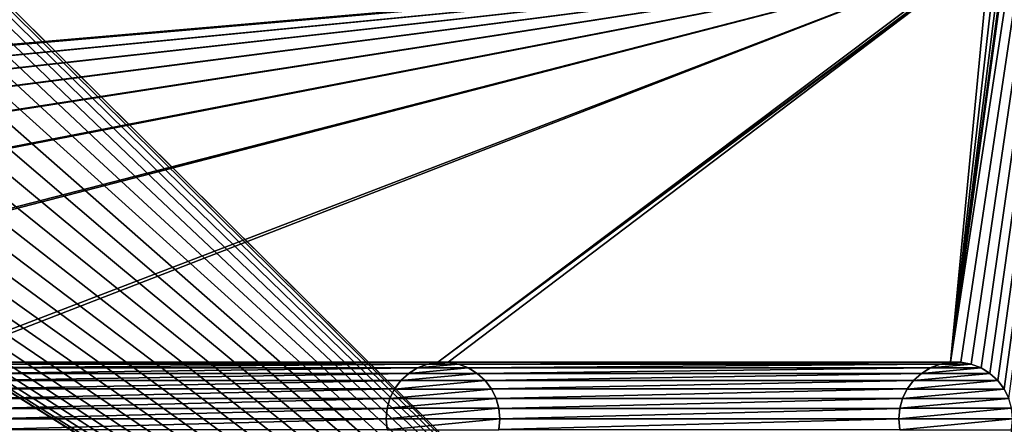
# Model space of a CAD drawing. Header units: metres. Extents: x -125 to 125, y -125 to 125.
# Tile 35 of 71: x 60 to 103, y -56 to -39. Entities that reach past the tile are written whole.
import ezdxf

# ---------------------------------------------------------------- set-up
doc = ezdxf.new("R2010")
doc.units = ezdxf.units.M
doc.layers.add('solid_P35300', color=7, linetype='CONTINUOUS')

msp = doc.modelspace()

# ---------------------------------------------------------------- linework, layer by layer
at = {"layer": 'solid_P35300'}
for points in [[(101.017677, -53.761265, 5.5), (101.482323, -53.761265, 5.5), (125, 103, 5.5)], [(103.705475, -34.215519, 5.5), (101.017677, -53.761265, 5.5), (125, 103, 5.5)], [(101.482323, -98.761269, 5.5), (101.932526, -98.845589, 5.5), (125, 103, 5.5)], [(103.705475, -79.215523, 5.5), (101.482323, -98.761269, 5.5), (125, 103, 5.5)], [(101.482323, -76.261269, 5.5), (101.932526, -76.345589, 5.5), (125, 103, 5.5)], [(103.705475, -56.715519, 5.5), (101.482323, -76.261269, 5.5), (125, 103, 5.5)], [(101.482323, -53.761265, 5.5), (101.932526, -53.845589, 5.5), (125, 103, 5.5)], [(101.932526, -98.845589, 5.5), (102.365715, -99.0131, 5.5), (125, 103, 5.5)], [(101.932526, -76.345589, 5.5), (102.365715, -76.5131, 5.5), (125, 103, 5.5)], [(101.932526, -53.845589, 5.5), (102.365715, -54.013096, 5.5), (125, 103, 5.5)], [(102.365715, -99.0131, 5.5), (102.755196, -99.254807, 5.5), (125, 103, 5.5)], [(102.365715, -76.5131, 5.5), (102.755196, -76.754807, 5.5), (125, 103, 5.5)], [(102.365715, -54.013096, 5.5), (102.755196, -54.254807, 5.5), (125, 103, 5.5)], [(102.755196, -99.254807, 5.5), (103.098366, -99.566902, 5.5), (125, 103, 5.5)], [(102.755196, -76.754807, 5.5), (103.098366, -77.066902, 5.5), (125, 103, 5.5)], [(102.755196, -54.254807, 5.5), (103.098366, -54.566902, 5.5), (125, 103, 5.5)], [(103.098366, -99.566902, 5.5), (103.374451, -99.933693, 5.5), (125, 103, 5.5)], [(103.098366, -77.066902, 5.5), (103.374451, -77.433693, 5.5), (125, 103, 5.5)], [(103.098366, -54.566902, 5.5), (103.374451, -54.933693, 5.5), (125, 103, 5.5)], [(103.374451, -99.933693, 5.5), (103.581451, -100.347717, 5.5), (125, 103, 5.5)], [(103.374451, -77.433693, 5.5), (103.581451, -77.847717, 5.5), (125, 103, 5.5)], [(103.374451, -54.933693, 5.5), (103.581451, -55.347717, 5.5), (125, 103, 5.5)], [(106, 84), (106, -84), (9.944516, 11.229122)], [(106, -84), (11.229122, 9.944516), (9.944516, 11.229122)], [(106, -84), (12.342908, 8.522517), (11.229122, 9.944516)], [(106, -84), (13.282812, 6.968478), (12.342908, 8.522517)], [(106, -84), (14.023951, 5.32024), (13.282812, 6.968478)], [(106, -84), (14.564464, 3.588071), (14.023951, 5.32024)], [(106, -84), (14.888616, 1.818082), (14.564464, 3.588071)], [(106, -84), (15, 0), (14.888616, 1.818082)], [(106, -84), (14.888616, -1.818082), (15, 0)], [(106, -84), (14.564464, -3.588071), (14.888616, -1.818082)], [(106, -84), (14.023951, -5.32024), (14.564464, -3.588071)], [(106, -84), (13.282812, -6.968478), (14.023951, -5.32024)], [(106, -84), (12.342908, -8.522517), (13.282812, -6.968478)], [(106, -84), (11.229122, -9.944516), (12.342908, -8.522517)], [(106, -84), (9.944516, -11.229122), (11.229122, -9.944516)], [(106, -84), (8.522517, -12.342908), (9.944516, -11.229122)], [(106, -84), (-106, -84), (-8.522517, -12.342908)], [(106, -84), (-8.522517, -12.342908), (-6.968478, -13.282812)], [(106, -84), (6.968478, -13.282812), (8.522517, -12.342908)], [(106, -84), (-6.968478, -13.282812), (-5.32024, -14.023951)], [(106, -84), (5.32024, -14.023951), (6.968478, -13.282812)], [(106, -84), (-5.32024, -14.023951), (-3.588071, -14.564464)], [(106, -84), (3.588071, -14.564464), (5.32024, -14.023951)], [(106, -84), (-3.588071, -14.564464), (-1.808483, -14.889697)], [(106, -84), (1.808483, -14.889697), (3.588071, -14.564464)], [(106, -84), (-1.808483, -14.889697), (0, -15)], [(106, -84), (0, -15), (1.808483, -14.889697)], [(103.705475, -34.215519, 5.5), (103.581451, -34.652283, 5.5), (101.017677, -53.761265, 5.5)], [(103.581451, -34.652283, 5.5), (103.374451, -35.066307, 5.5), (101.017677, -53.761265, 5.5)], [(103.374451, -35.066307, 5.5), (103.098366, -35.433098, 5.5), (101.017677, -53.761265, 5.5)], [(78.517677, -53.761265, 5.5), (102.755196, -35.745193, 5.5), (102.365715, -35.986904, 5.5)], [(78.517677, -53.761265, 5.5), (78.982323, -53.761265, 5.5), (102.755196, -35.745193, 5.5)], [(78.982323, -53.761265, 5.5), (101.017677, -53.761265, 5.5), (102.755196, -35.745193, 5.5)], [(103.098366, -35.433098, 5.5), (102.755196, -35.745193, 5.5), (101.017677, -53.761265, 5.5)], [(101.482323, -36.238735, 5.5), (-101.482323, -53.761265, 5.5), (-101.017677, -53.761265, 5.5)], [(101.482323, -36.238735, 5.5), (101.017677, -36.238735, 5.5), (-101.482323, -53.761265, 5.5)], [(78.982323, -36.238735, 5.5), (-101.482323, -53.761265, 5.5), (101.017677, -36.238735, 5.5)], [(78.982323, -36.238735, 5.5), (78.517677, -36.238735, 5.5), (-101.482323, -53.761265, 5.5)], [(56.482323, -36.238735, 5.5), (-101.482323, -53.761265, 5.5), (78.517677, -36.238735, 5.5)], [(101.482323, -36.238735, 5.5), (-101.017677, -53.761265, 5.5), (-78.982323, -53.761265, 5.5)], [(101.482323, -36.238735, 5.5), (-78.982323, -53.761265, 5.5), (-78.517677, -53.761265, 5.5)], [(101.482323, -36.238735, 5.5), (-78.517677, -53.761265, 5.5), (-56.482323, -53.761265, 5.5)], [(101.482323, -36.238735, 5.5), (-56.482323, -53.761265, 5.5), (-56.017677, -53.761265, 5.5)], [(101.482323, -36.238735, 5.5), (-56.017677, -53.761265, 5.5), (-33.982323, -53.761265, 5.5)], [(101.482323, -36.238735, 5.5), (-33.982323, -53.761265, 5.5), (-33.517677, -53.761265, 5.5)], [(101.482323, -36.238735, 5.5), (-33.517677, -53.761265, 5.5), (-11.482323, -53.761265, 5.5)], [(101.482323, -36.238735, 5.5), (-11.482323, -53.761265, 5.5), (-11.017677, -53.761265, 5.5)], [(11.017677, -53.761265, 5.5), (101.482323, -36.238735, 5.5), (-11.017677, -53.761265, 5.5)], [(11.017677, -53.761265, 5.5), (101.932526, -36.154411, 5.5), (101.482323, -36.238735, 5.5)], [(11.017677, -53.761265, 5.5), (11.482323, -53.761265, 5.5), (101.932526, -36.154411, 5.5)], [(11.482323, -53.761265, 5.5), (33.517677, -53.761265, 5.5), (101.932526, -36.154411, 5.5)], [(33.517677, -53.761265, 5.5), (33.982323, -53.761265, 5.5), (101.932526, -36.154411, 5.5)], [(33.982323, -53.761265, 5.5), (56.017677, -53.761265, 5.5), (101.932526, -36.154411, 5.5)], [(56.017677, -53.761265, 5.5), (56.482323, -53.761265, 5.5), (101.932526, -36.154411, 5.5)], [(101.932526, -36.154411, 5.5), (56.482323, -53.761265, 5.5), (78.517677, -53.761265, 5.5)], [(78.517677, -53.761265, 5.5), (102.365715, -35.986904, 5.5), (101.932526, -36.154411, 5.5)], [(56.482323, -53.761265, 5.5), (56.932526, -53.845589, 5.5), (78.517677, -53.761265, 5.5)], [(56.932526, -53.845589, 5.5), (78.067474, -53.845589, 5.5), (78.517677, -53.761265, 5.5)], [(56.932526, -53.845589, 5.5), (57.365715, -54.013096, 5.5), (78.067474, -53.845589, 5.5)], [(57.365715, -54.013096, 5.5), (77.634285, -54.013096, 5.5), (78.067474, -53.845589, 5.5)], [(78.064003, -53.846943, 8), (78.067474, -53.845589, 5.5), (77.634285, -54.013096, 5.5)], [(78.064003, -53.846943, 8), (77.634285, -54.013096, 5.5), (77.637993, -54.011444, 8)], [(79.435997, -53.846943, 8), (78.064003, -53.846943, 8), (77.637993, -54.011444, 8)], [(79.862007, -54.011444, 8), (79.435997, -53.846943, 8), (77.637993, -54.011444, 8)], [(78.521812, -53.76115, 8), (78.067474, -53.845589, 5.5), (78.064003, -53.846943, 8)], [(78.978188, -53.76115, 8), (78.521812, -53.76115, 8), (78.064003, -53.846943, 8)], [(79.435997, -53.846943, 8), (78.978188, -53.76115, 8), (78.064003, -53.846943, 8)], [(78.521812, -53.76115, 8), (78.517677, -53.761265, 5.5), (78.067474, -53.845589, 5.5)], [(78.978188, -53.76115, 8), (78.982323, -53.761265, 5.5), (78.517677, -53.761265, 5.5)], [(78.978188, -53.76115, 8), (78.517677, -53.761265, 5.5), (78.521812, -53.76115, 8)], [(79.435997, -53.846943, 8), (78.982323, -53.761265, 5.5), (78.978188, -53.76115, 8)], [(78.982323, -53.761265, 5.5), (79.432526, -53.845589, 5.5), (101.017677, -53.761265, 5.5)], [(79.435997, -53.846943, 8), (79.432526, -53.845589, 5.5), (78.982323, -53.761265, 5.5)], [(79.432526, -53.845589, 5.5), (100.567474, -53.845589, 5.5), (101.017677, -53.761265, 5.5)], [(79.432526, -53.845589, 5.5), (79.865715, -54.013096, 5.5), (100.567474, -53.845589, 5.5)], [(79.862007, -54.011444, 8), (79.865715, -54.013096, 5.5), (79.432526, -53.845589, 5.5)], [(79.862007, -54.011444, 8), (79.432526, -53.845589, 5.5), (79.435997, -53.846943, 8)], [(79.865715, -54.013096, 5.5), (100.134285, -54.013096, 5.5), (100.567474, -53.845589, 5.5)], [(100.564003, -53.846943, 8), (100.567474, -53.845589, 5.5), (100.134285, -54.013096, 5.5)], [(100.564003, -53.846943, 8), (100.134285, -54.013096, 5.5), (100.137993, -54.011444, 8)], [(101.935997, -53.846943, 8), (100.564003, -53.846943, 8), (100.137993, -54.011444, 8)], [(102.362007, -54.011444, 8), (101.935997, -53.846943, 8), (100.137993, -54.011444, 8)], [(101.021812, -53.76115, 8), (100.567474, -53.845589, 5.5), (100.564003, -53.846943, 8)], [(101.478188, -53.76115, 8), (101.021812, -53.76115, 8), (100.564003, -53.846943, 8)], [(101.935997, -53.846943, 8), (101.478188, -53.76115, 8), (100.564003, -53.846943, 8)], [(101.021812, -53.76115, 8), (101.017677, -53.761265, 5.5), (100.567474, -53.845589, 5.5)], [(101.478188, -53.76115, 8), (101.482323, -53.761265, 5.5), (101.017677, -53.761265, 5.5)], [(101.478188, -53.76115, 8), (101.017677, -53.761265, 5.5), (101.021812, -53.76115, 8)], [(101.935997, -53.846943, 8), (101.482323, -53.761265, 5.5), (101.478188, -53.76115, 8)], [(101.935997, -53.846943, 8), (101.932526, -53.845589, 5.5), (101.482323, -53.761265, 5.5)], [(102.362007, -54.011444, 8), (102.365715, -54.013096, 5.5), (101.932526, -53.845589, 5.5)], [(102.362007, -54.011444, 8), (101.932526, -53.845589, 5.5), (101.935997, -53.846943, 8)], [(57.365715, -54.013096, 5.5), (57.755196, -54.254807, 5.5), (77.634285, -54.013096, 5.5)], [(57.755196, -54.254807, 5.5), (77.244804, -54.254807, 5.5), (77.634285, -54.013096, 5.5)], [(57.755196, -54.254807, 5.5), (58.098362, -54.566902, 5.5), (77.244804, -54.254807, 5.5)], [(58.098362, -54.566902, 5.5), (76.901634, -54.566902, 5.5), (77.244804, -54.254807, 5.5)], [(77.242737, -54.256908, 8), (77.244804, -54.254807, 5.5), (76.901634, -54.566902, 5.5)], [(77.242737, -54.256908, 8), (76.901634, -54.566902, 5.5), (76.904007, -54.564438, 8)], [(80.257263, -54.256908, 8), (77.242737, -54.256908, 8), (76.904007, -54.564438, 8)], [(80.595993, -54.564438, 8), (80.257263, -54.256908, 8), (76.904007, -54.564438, 8)], [(77.637993, -54.011444, 8), (77.244804, -54.254807, 5.5), (77.242737, -54.256908, 8)], [(79.862007, -54.011444, 8), (77.637993, -54.011444, 8), (77.242737, -54.256908, 8)], [(80.257263, -54.256908, 8), (79.862007, -54.011444, 8), (77.242737, -54.256908, 8)], [(77.637993, -54.011444, 8), (77.634285, -54.013096, 5.5), (77.244804, -54.254807, 5.5)], [(80.257263, -54.256908, 8), (79.865715, -54.013096, 5.5), (79.862007, -54.011444, 8)], [(79.865715, -54.013096, 5.5), (80.255196, -54.254807, 5.5), (100.134285, -54.013096, 5.5)], [(80.257263, -54.256908, 8), (80.255196, -54.254807, 5.5), (79.865715, -54.013096, 5.5)], [(80.255196, -54.254807, 5.5), (99.744804, -54.254807, 5.5), (100.134285, -54.013096, 5.5)], [(80.255196, -54.254807, 5.5), (80.598366, -54.566902, 5.5), (99.744804, -54.254807, 5.5)], [(80.595993, -54.564438, 8), (80.598366, -54.566902, 5.5), (80.255196, -54.254807, 5.5)], [(80.595993, -54.564438, 8), (80.255196, -54.254807, 5.5), (80.257263, -54.256908, 8)], [(80.598366, -54.566902, 5.5), (99.401634, -54.566902, 5.5), (99.744804, -54.254807, 5.5)], [(99.742737, -54.256908, 8), (99.744804, -54.254807, 5.5), (99.401634, -54.566902, 5.5)], [(99.742737, -54.256908, 8), (99.401634, -54.566902, 5.5), (99.404007, -54.564438, 8)], [(102.757263, -54.256908, 8), (99.742737, -54.256908, 8), (99.404007, -54.564438, 8)], [(103.095993, -54.564438, 8), (102.757263, -54.256908, 8), (99.404007, -54.564438, 8)], [(100.137993, -54.011444, 8), (99.744804, -54.254807, 5.5), (99.742737, -54.256908, 8)], [(102.362007, -54.011444, 8), (100.137993, -54.011444, 8), (99.742737, -54.256908, 8)], [(102.757263, -54.256908, 8), (102.362007, -54.011444, 8), (99.742737, -54.256908, 8)], [(100.137993, -54.011444, 8), (100.134285, -54.013096, 5.5), (99.744804, -54.254807, 5.5)], [(102.757263, -54.256908, 8), (102.365715, -54.013096, 5.5), (102.362007, -54.011444, 8)], [(102.757263, -54.256908, 8), (102.755196, -54.254807, 5.5), (102.365715, -54.013096, 5.5)], [(103.095993, -54.564438, 8), (103.098366, -54.566902, 5.5), (102.755196, -54.254807, 5.5)], [(103.095993, -54.564438, 8), (102.755196, -54.254807, 5.5), (102.757263, -54.256908, 8)], [(58.098362, -54.566902, 5.5), (58.374451, -54.933693, 5.5), (76.901634, -54.566902, 5.5)], [(58.374451, -54.933693, 5.5), (76.625549, -54.933693, 5.5), (76.901634, -54.566902, 5.5)], [(76.904007, -54.564438, 8), (76.625549, -54.933693, 5.5), (76.624977, -54.935528, 8)], [(80.595993, -54.564438, 8), (76.904007, -54.564438, 8), (76.624977, -54.935528, 8)], [(80.875023, -54.935528, 8), (80.595993, -54.564438, 8), (76.624977, -54.935528, 8)], [(76.904007, -54.564438, 8), (76.901634, -54.566902, 5.5), (76.625549, -54.933693, 5.5)], [(80.875023, -54.935528, 8), (80.598366, -54.566902, 5.5), (80.595993, -54.564438, 8)], [(80.598366, -54.566902, 5.5), (80.874451, -54.933693, 5.5), (99.401634, -54.566902, 5.5)], [(80.875023, -54.935528, 8), (80.874451, -54.933693, 5.5), (80.598366, -54.566902, 5.5)], [(80.874451, -54.933693, 5.5), (99.125549, -54.933693, 5.5), (99.401634, -54.566902, 5.5)], [(99.404007, -54.564438, 8), (99.125549, -54.933693, 5.5), (99.124977, -54.935528, 8)], [(103.095993, -54.564438, 8), (99.404007, -54.564438, 8), (99.124977, -54.935528, 8)], [(103.375023, -54.935528, 8), (103.095993, -54.564438, 8), (99.124977, -54.935528, 8)], [(99.404007, -54.564438, 8), (99.401634, -54.566902, 5.5), (99.125549, -54.933693, 5.5)], [(103.375023, -54.935528, 8), (103.098366, -54.566902, 5.5), (103.095993, -54.564438, 8)], [(103.375023, -54.935528, 8), (103.374451, -54.933693, 5.5), (103.098366, -54.566902, 5.5)], [(58.374451, -54.933693, 5.5), (58.581455, -55.347717, 5.5), (76.625549, -54.933693, 5.5)], [(58.581455, -55.347717, 5.5), (76.418549, -55.347717, 5.5), (76.625549, -54.933693, 5.5)], [(76.624977, -54.935528, 8), (76.625549, -54.933693, 5.5), (76.418549, -55.347717, 5.5)], [(76.624977, -54.935528, 8), (76.418549, -55.347717, 5.5), (76.419373, -55.345535, 8)], [(80.875023, -54.935528, 8), (76.624977, -54.935528, 8), (76.419373, -55.345535, 8)], [(81.080627, -55.345535, 8), (80.875023, -54.935528, 8), (76.419373, -55.345535, 8)], [(80.874451, -54.933693, 5.5), (81.081451, -55.347717, 5.5), (99.125549, -54.933693, 5.5)], [(81.080627, -55.345535, 8), (81.081451, -55.347717, 5.5), (80.874451, -54.933693, 5.5)], [(81.080627, -55.345535, 8), (80.874451, -54.933693, 5.5), (80.875023, -54.935528, 8)], [(81.081451, -55.347717, 5.5), (98.918549, -55.347717, 5.5), (99.125549, -54.933693, 5.5)], [(99.124977, -54.935528, 8), (99.125549, -54.933693, 5.5), (98.918549, -55.347717, 5.5)], [(99.124977, -54.935528, 8), (98.918549, -55.347717, 5.5), (98.919373, -55.345535, 8)], [(103.375023, -54.935528, 8), (99.124977, -54.935528, 8), (98.919373, -55.345535, 8)], [(103.580627, -55.345535, 8), (103.375023, -54.935528, 8), (98.919373, -55.345535, 8)], [(103.580627, -55.345535, 8), (103.581451, -55.347717, 5.5), (103.374451, -54.933693, 5.5)], [(103.580627, -55.345535, 8), (103.374451, -54.933693, 5.5), (103.375023, -54.935528, 8)], [(58.581455, -55.347717, 5.5), (58.705479, -55.784481, 5.5), (76.418549, -55.347717, 5.5)], [(58.705479, -55.784481, 5.5), (76.294525, -55.784481, 5.5), (76.418549, -55.347717, 5.5)], [(76.419373, -55.345535, 8), (76.418549, -55.347717, 5.5), (76.294525, -55.784481, 5.5)], [(76.419373, -55.345535, 8), (76.294525, -55.784481, 5.5), (76.295753, -55.781639, 8)], [(81.080627, -55.345535, 8), (76.419373, -55.345535, 8), (76.295753, -55.781639, 8)], [(81.204247, -55.781639, 8), (81.080627, -55.345535, 8), (76.295753, -55.781639, 8)], [(81.204247, -55.781639, 8), (81.081451, -55.347717, 5.5), (81.080627, -55.345535, 8)], [(81.081451, -55.347717, 5.5), (81.205475, -55.784481, 5.5), (98.918549, -55.347717, 5.5)], [(81.204247, -55.781639, 8), (81.205475, -55.784481, 5.5), (81.081451, -55.347717, 5.5)], [(81.205475, -55.784481, 5.5), (98.794525, -55.784481, 5.5), (98.918549, -55.347717, 5.5)], [(98.919373, -55.345535, 8), (98.918549, -55.347717, 5.5), (98.794525, -55.784481, 5.5)], [(98.919373, -55.345535, 8), (98.794525, -55.784481, 5.5), (98.795753, -55.781639, 8)], [(103.580627, -55.345535, 8), (98.919373, -55.345535, 8), (98.795753, -55.781639, 8)], [(103.704247, -55.781639, 8), (103.580627, -55.345535, 8), (98.795753, -55.781639, 8)], [(58.705479, -55.784481, 5.5), (58.75, -56.25, 5.5), (76.294525, -55.784481, 5.5)], [(58.75, -56.25, 5.5), (76.25, -56.25, 5.5), (76.294525, -55.784481, 5.5)], [(76.295753, -55.781639, 8), (76.294525, -55.784481, 5.5), (76.25, -56.25, 5.5)], [(76.295753, -55.781639, 8), (76.25, -56.25, 5.5), (76.25, -56.25, 8)], [(81.204247, -55.781639, 8), (76.295753, -55.781639, 8), (76.25, -56.25, 8)], [(81.25, -56.25, 8), (81.204247, -55.781639, 8), (76.25, -56.25, 8)], [(81.25, -56.25, 8), (81.205475, -55.784481, 5.5), (81.204247, -55.781639, 8)], [(81.205475, -55.784481, 5.5), (81.25, -56.25, 5.5), (98.794525, -55.784481, 5.5)], [(81.25, -56.25, 8), (81.25, -56.25, 5.5), (81.205475, -55.784481, 5.5)], [(81.25, -56.25, 5.5), (98.75, -56.25, 5.5), (98.794525, -55.784481, 5.5)], [(98.795753, -55.781639, 8), (98.794525, -55.784481, 5.5), (98.75, -56.25, 5.5)], [(98.795753, -55.781639, 8), (98.75, -56.25, 5.5), (98.75, -56.25, 8)], [(103.704247, -55.781639, 8), (98.795753, -55.781639, 8), (98.75, -56.25, 8)], [(103.75, -56.25, 8), (103.704247, -55.781639, 8), (98.75, -56.25, 8)], [(58.705479, -56.715519, 5.5), (76.294525, -56.715519, 5.5), (76.25, -56.25, 5.5)], [(58.75, -56.25, 5.5), (58.705479, -56.715519, 5.5), (76.25, -56.25, 5.5)], [(76.25, -56.25, 8), (76.25, -56.25, 5.5), (76.294525, -56.715519, 5.5)], [(76.295753, -56.718361, 8), (76.25, -56.25, 8), (76.294525, -56.715519, 5.5)], [(76.295753, -56.718361, 8), (81.25, -56.25, 8), (76.25, -56.25, 8)], [(76.295753, -56.718361, 8), (81.204247, -56.718361, 8), (81.25, -56.25, 8)], [(81.204247, -56.718361, 8), (81.205475, -56.715519, 5.5), (81.25, -56.25, 5.5)], [(81.204247, -56.718361, 8), (81.25, -56.25, 5.5), (81.25, -56.25, 8)], [(81.205475, -56.715519, 5.5), (98.794525, -56.715519, 5.5), (98.75, -56.25, 5.5)], [(81.25, -56.25, 5.5), (81.205475, -56.715519, 5.5), (98.75, -56.25, 5.5)], [(98.75, -56.25, 8), (98.75, -56.25, 5.5), (98.794525, -56.715519, 5.5)], [(98.795753, -56.718361, 8), (98.75, -56.25, 8), (98.794525, -56.715519, 5.5)], [(98.795753, -56.718361, 8), (103.75, -56.25, 8), (98.75, -56.25, 8)], [(98.795753, -56.718361, 8), (103.704247, -56.718361, 8), (103.75, -56.25, 8)]]:
    msp.add_3dface(points, dxfattribs=at)

doc.saveas('drawing.dxf')
